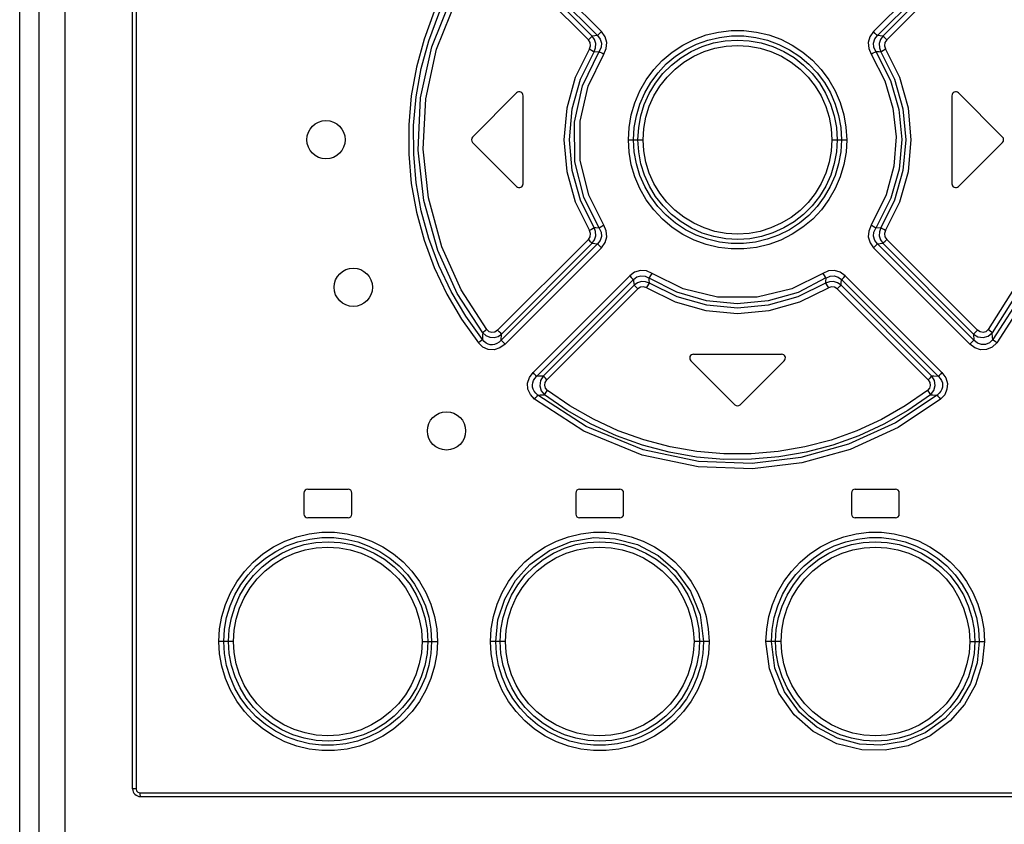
# Model space of a CAD drawing. Extents: x 0 to 594, y 0 to 420.
# Tile 7 of 55: x 81 to 91, y 246 to 254. Entities that reach past the tile are written whole.
import ezdxf

# ---------------------------------------------------------------- set-up
doc = ezdxf.new("R2010")
doc.units = 0
doc.header["$LTSCALE"] = 32.67
doc.layers.get('0').update_dxf_attribs({"linetype": 'CONTINUOUS'})

msp = doc.modelspace()

# ---------------------------------------------------------------- linework, layer by layer
at = {"color": 7, "linetype": 'CONTINUOUS'}
for p, q in [((81.21, 181.19), (81.21, 271.53)), ((81.41, 271.53), (81.41, 181.19)), ((81.68, 271.53), (81.68, 245.33)), ((82.39, 245.99), (82.39, 271.45)), ((82.425, 271.45), (82.425, 245.99)), ((86.24, 254.865), (87.247, 253.858)), ((87.288, 253.899), (86.283, 254.905)), ((91.137, 254.905), (90.131, 253.899)), ((90.172, 253.858), (91.179, 254.865)), ((86.203, 254.76), (87.151, 253.812)), ((87.192, 253.852), (86.245, 254.8)), ((91.174, 254.8), (90.227, 253.852)), ((90.268, 253.812), (91.216, 254.76)), ((87.247, 253.858), (87.192, 253.852)), ((90.227, 253.852), (90.172, 253.858)), ((87.212, 253.689), (87.265, 253.693)), ((85.941, 252.798), (86.401, 253.258)), ((86.47, 252.31), (86.47, 253.23)), ((90.95, 253.23), (90.95, 252.31)), ((91.018, 253.258), (91.478, 252.798)), ((87.569, 252.77), (87.724, 252.77)), ((89.695, 252.77), (89.851, 252.77)), ((85.941, 252.742), (86.401, 252.282)), ((91.018, 252.282), (91.478, 252.742)), ((90.208, 251.851), (90.155, 251.847)), ((87.151, 251.728), (86.203, 250.78)), ((87.247, 251.682), (86.24, 250.675)), ((86.245, 250.74), (87.192, 251.688)), ((86.283, 250.635), (87.288, 251.641)), ((87.192, 251.688), (87.247, 251.682)), ((90.131, 251.641), (91.137, 250.635)), ((90.172, 251.682), (90.227, 251.688)), ((91.179, 250.675), (90.172, 251.682)), ((90.227, 251.688), (91.174, 250.74)), ((91.216, 250.78), (90.268, 251.728)), ((87.583, 251.348), (86.573, 250.338)), ((90.846, 250.338), (89.836, 251.348)), ((86.611, 250.298), (87.622, 251.309)), ((87.629, 251.252), (86.68, 250.302)), ((90.739, 250.302), (89.791, 251.252)), ((89.797, 251.309), (90.808, 250.298)), ((86.718, 250.263), (87.668, 251.212)), ((89.752, 251.212), (90.701, 250.263)), ((86.24, 250.675), (86.245, 250.74)), ((91.174, 250.74), (91.179, 250.675)), ((88.25, 250.53), (89.17, 250.53)), ((88.221, 250.462), (88.681, 250.002)), ((88.738, 250.002), (89.198, 250.462)), ((84.18, 249.08), (84.18, 248.86)), ((84.22, 249.12), (84.64, 249.12)), ((84.68, 248.86), (84.68, 249.08)), ((87.02, 249.08), (87.02, 248.86)), ((87.06, 249.12), (87.48, 249.12)), ((87.52, 248.86), (87.52, 249.08)), ((89.9, 249.08), (89.9, 248.86)), ((89.94, 249.12), (90.36, 249.12)), ((90.4, 248.86), (90.4, 249.08)), ((84.64, 248.82), (84.22, 248.82)), ((87.48, 248.82), (87.06, 248.82)), ((90.36, 248.82), (89.94, 248.82)), ((83.443, 247.53), (83.292, 247.53)), ((85.414, 247.53), (85.574, 247.53)), ((86.284, 247.53), (86.13, 247.53)), ((88.412, 247.53), (88.255, 247.53)), ((89.165, 247.53), (89.007, 247.53)), ((91.136, 247.53), (91.29, 247.53)), ((82.425, 245.99), (82.39, 245.99)), ((82.465, 245.95), (94.954, 245.95)), ((82.47, 245.91), (94.95, 245.91))]:
    msp.add_line(p, q, dxfattribs=at)
for points in [[(86.002, 254.892), (85.826, 254.646), (85.672, 254.384), (85.541, 254.108), (85.435, 253.821), (85.355, 253.527), (85.301, 253.227), (85.274, 252.924), (85.274, 252.618), (85.301, 252.314), (85.355, 252.014), (85.434, 251.72), (85.54, 251.434), (85.671, 251.158), (85.826, 250.895), (86.002, 250.648)], [(86.044, 250.682), (85.87, 250.926), (85.718, 251.184), (85.589, 251.455), (85.485, 251.737), (85.406, 252.026), (85.353, 252.32), (85.327, 252.619), (85.326, 252.919), (85.353, 253.217), (85.406, 253.513), (85.484, 253.802), (85.589, 254.084), (85.718, 254.356), (85.87, 254.614), (86.044, 254.858)], [(91.376, 254.858), (91.676, 254.404), (91.905, 253.89), (92.047, 253.348), (92.096, 252.806), (92.057, 252.256), (91.927, 251.713), (91.702, 251.185), (91.376, 250.682)], [(91.418, 254.892), (91.722, 254.431), (91.956, 253.907), (92.099, 253.355), (92.149, 252.804), (92.109, 252.245), (91.976, 251.694), (91.748, 251.158), (91.418, 250.648)], [(86.048, 250.753), (85.782, 251.163), (85.577, 251.614), (85.431, 252.136), (85.373, 252.661), (85.399, 253.207), (85.515, 253.741), (85.739, 254.296), (86.048, 254.787)], [(86.09, 250.787), (85.822, 251.202), (85.619, 251.653), (85.48, 252.163), (85.425, 252.671), (85.452, 253.198), (85.563, 253.716), (85.783, 254.263), (86.09, 254.753)], [(91.329, 254.753), (91.597, 254.339), (91.8, 253.888), (91.939, 253.377), (91.994, 252.868), (91.968, 252.341), (91.857, 251.825), (91.637, 251.278), (91.329, 250.787)], [(91.372, 254.787), (91.636, 254.378), (91.843, 253.926), (91.988, 253.401), (92.047, 252.875), (92.02, 252.33), (91.904, 251.798), (91.68, 251.244), (91.372, 250.753)], [(87.288, 253.899), (87.271, 253.882), (87.257, 253.868), (87.247, 253.858)], [(87.314, 253.663), (87.339, 253.724), (87.343, 253.786), (87.326, 253.846), (87.288, 253.899)], [(87.569, 252.77), (87.576, 252.899), (87.598, 253.029), (87.636, 253.157), (87.688, 253.279), (87.755, 253.395), (87.834, 253.502), (87.924, 253.599), (88.026, 253.684), (88.137, 253.758), (88.256, 253.818), (88.381, 253.864), (88.51, 253.894), (88.642, 253.91), (88.775, 253.91), (88.907, 253.895), (89.036, 253.864), (89.161, 253.819), (89.28, 253.759), (89.392, 253.686), (89.493, 253.6), (89.584, 253.504), (89.663, 253.397), (89.73, 253.281), (89.783, 253.158), (89.821, 253.031), (89.843, 252.9), (89.851, 252.77)], [(90.131, 253.899), (90.093, 253.845), (90.076, 253.784), (90.08, 253.722), (90.106, 253.663)], [(90.172, 253.858), (90.163, 253.867), (90.149, 253.881), (90.131, 253.899)], [(87.192, 253.852), (87.183, 253.843), (87.169, 253.829), (87.151, 253.812)], [(87.162, 253.719), (87.173, 253.751), (87.169, 253.784), (87.151, 253.812)], [(87.212, 253.689), (87.227, 253.73), (87.229, 253.774), (87.217, 253.816), (87.192, 253.852)], [(87.247, 253.858), (87.275, 253.821), (87.288, 253.778), (87.284, 253.735), (87.265, 253.693)], [(87.624, 252.77), (87.631, 252.896), (87.653, 253.021), (87.69, 253.143), (87.74, 253.259), (87.803, 253.368), (87.879, 253.469), (87.965, 253.561), (88.062, 253.641), (88.168, 253.711), (88.281, 253.767), (88.399, 253.81), (88.522, 253.839), (88.648, 253.854), (88.774, 253.854), (88.9, 253.839), (89.022, 253.81), (89.141, 253.766), (89.253, 253.71), (89.359, 253.64), (89.455, 253.559), (89.542, 253.468), (89.617, 253.367), (89.68, 253.258), (89.73, 253.143), (89.766, 253.022), (89.788, 252.897), (89.796, 252.77)], [(87.669, 252.77), (87.677, 252.896), (87.699, 253.019), (87.736, 253.139), (87.788, 253.254), (87.854, 253.362), (87.931, 253.461), (88.02, 253.55), (88.119, 253.627), (88.226, 253.692), (88.34, 253.744), (88.459, 253.781), (88.582, 253.804), (88.708, 253.811), (88.833, 253.804), (88.957, 253.782), (89.077, 253.744), (89.192, 253.693), (89.3, 253.628), (89.399, 253.55), (89.488, 253.462), (89.565, 253.363), (89.63, 253.256), (89.682, 253.141), (89.72, 253.021), (89.743, 252.897), (89.75, 252.77)], [(90.155, 253.693), (90.135, 253.736), (90.132, 253.78), (90.145, 253.822), (90.172, 253.858)], [(90.227, 253.852), (90.202, 253.816), (90.191, 253.774), (90.192, 253.73), (90.208, 253.689)], [(90.268, 253.812), (90.251, 253.829), (90.237, 253.843), (90.227, 253.852)], [(90.268, 253.812), (90.25, 253.784), (90.246, 253.75), (90.257, 253.719)], [(87.162, 253.719), (87.015, 253.42), (86.925, 253.101), (86.894, 252.77), (86.925, 252.439), (87.015, 252.12), (87.162, 251.821)], [(87.212, 251.851), (87.07, 252.139), (86.982, 252.449), (86.953, 252.77), (86.982, 253.091), (87.07, 253.401), (87.212, 253.689)], [(87.265, 251.847), (87.104, 252.169), (87.011, 252.539), (87.005, 252.954), (87.09, 253.332), (87.265, 253.693)], [(87.162, 253.719), (87.183, 253.706), (87.2, 253.696), (87.212, 253.689)], [(87.265, 253.693), (87.276, 253.686), (87.293, 253.676), (87.314, 253.663)], [(87.724, 252.77), (87.731, 252.888), (87.753, 253.005), (87.788, 253.119), (87.837, 253.228), (87.899, 253.33), (87.973, 253.424), (88.057, 253.508), (88.15, 253.581), (88.253, 253.643), (88.362, 253.692), (88.474, 253.727), (88.59, 253.748), (88.71, 253.755), (88.829, 253.748), (88.945, 253.727), (89.058, 253.692), (89.168, 253.642), (89.27, 253.58), (89.363, 253.507), (89.448, 253.423), (89.521, 253.329), (89.583, 253.227), (89.631, 253.118), (89.667, 253.004), (89.688, 252.887), (89.695, 252.77)], [(90.106, 253.663), (90.126, 253.676), (90.144, 253.686), (90.155, 253.693)], [(90.155, 253.693), (90.308, 253.39), (90.395, 253.086), (90.425, 252.773), (90.397, 252.464), (90.313, 252.161), (90.155, 251.847)], [(90.155, 253.693), (90.19, 253.691), (90.208, 253.689)], [(90.208, 253.689), (90.219, 253.696), (90.236, 253.706), (90.257, 253.719)], [(90.208, 253.689), (90.35, 253.401), (90.437, 253.091), (90.467, 252.77), (90.437, 252.449), (90.35, 252.139), (90.208, 251.851)], [(90.257, 251.821), (90.405, 252.12), (90.495, 252.439), (90.525, 252.77), (90.495, 253.101), (90.405, 253.42), (90.257, 253.719)], [(87.313, 251.878), (87.157, 252.192), (87.067, 252.558), (87.065, 252.965), (87.15, 253.33), (87.314, 253.663)], [(90.106, 253.663), (90.248, 253.385), (90.334, 253.098), (90.366, 252.801), (90.343, 252.494), (90.263, 252.193), (90.106, 251.877)], [(89.851, 252.77), (89.844, 252.641), (89.821, 252.511), (89.783, 252.383), (89.731, 252.261), (89.665, 252.145), (89.586, 252.038), (89.495, 251.941), (89.393, 251.856), (89.282, 251.782), (89.163, 251.722), (89.038, 251.676), (88.909, 251.646), (88.777, 251.63), (88.644, 251.63), (88.512, 251.645), (88.383, 251.676), (88.258, 251.721), (88.139, 251.781), (88.028, 251.854), (87.926, 251.94), (87.835, 252.036), (87.756, 252.143), (87.689, 252.259), (87.637, 252.382), (87.599, 252.509), (87.576, 252.64), (87.569, 252.77)], [(89.796, 252.77), (89.788, 252.643), (89.766, 252.519), (89.73, 252.397), (89.679, 252.281), (89.616, 252.172), (89.541, 252.071), (89.454, 251.979), (89.357, 251.899), (89.252, 251.829), (89.139, 251.773), (89.02, 251.73), (88.897, 251.701), (88.772, 251.686), (88.645, 251.686), (88.52, 251.701), (88.397, 251.73), (88.279, 251.773), (88.166, 251.83), (88.061, 251.9), (87.964, 251.981), (87.878, 252.072), (87.803, 252.173), (87.74, 252.282), (87.69, 252.397), (87.653, 252.518), (87.631, 252.643), (87.624, 252.77)], [(89.75, 252.77), (89.743, 252.644), (89.72, 252.521), (89.683, 252.401), (89.631, 252.286), (89.566, 252.178), (89.488, 252.079), (89.399, 251.99), (89.301, 251.913), (89.193, 251.848), (89.079, 251.796), (88.96, 251.759), (88.837, 251.736), (88.712, 251.729), (88.586, 251.736), (88.462, 251.758), (88.342, 251.795), (88.228, 251.847), (88.12, 251.912), (88.02, 251.989), (87.932, 252.078), (87.854, 252.177), (87.789, 252.284), (87.737, 252.399), (87.699, 252.519), (87.677, 252.643), (87.669, 252.77)], [(89.695, 252.77), (89.688, 252.652), (89.667, 252.535), (89.631, 252.421), (89.582, 252.312), (89.52, 252.21), (89.447, 252.116), (89.363, 252.032), (89.269, 251.959), (89.166, 251.897), (89.057, 251.848), (88.945, 251.813), (88.83, 251.792), (88.71, 251.785), (88.591, 251.792), (88.474, 251.813), (88.361, 251.848), (88.252, 251.898), (88.149, 251.96), (88.056, 252.033), (87.972, 252.117), (87.898, 252.211), (87.837, 252.313), (87.788, 252.422), (87.752, 252.536), (87.731, 252.653), (87.724, 252.77)], [(87.212, 251.851), (87.201, 251.844), (87.183, 251.834), (87.162, 251.821)], [(87.192, 251.688), (87.217, 251.724), (87.229, 251.766), (87.227, 251.81), (87.212, 251.851)], [(87.265, 251.847), (87.229, 251.849), (87.212, 251.851)], [(87.265, 251.847), (87.284, 251.804), (87.288, 251.76), (87.275, 251.718), (87.247, 251.682)], [(87.314, 251.877), (87.293, 251.864), (87.276, 251.853), (87.265, 251.847)], [(87.288, 251.641), (87.326, 251.695), (87.343, 251.756), (87.339, 251.818), (87.313, 251.878)], [(90.106, 251.877), (90.08, 251.816), (90.076, 251.754), (90.094, 251.694), (90.131, 251.641)], [(90.155, 251.847), (90.143, 251.853), (90.126, 251.864), (90.106, 251.877)], [(90.172, 251.682), (90.144, 251.719), (90.132, 251.762), (90.135, 251.805), (90.155, 251.847)], [(90.208, 251.851), (90.192, 251.809), (90.191, 251.766), (90.203, 251.724), (90.227, 251.688)], [(90.257, 251.821), (90.237, 251.834), (90.219, 251.844), (90.208, 251.851)], [(87.151, 251.728), (87.169, 251.756), (87.173, 251.79), (87.162, 251.821)], [(90.257, 251.821), (90.246, 251.789), (90.25, 251.756), (90.268, 251.728)], [(87.151, 251.728), (87.168, 251.711), (87.183, 251.697), (87.192, 251.688)], [(87.247, 251.682), (87.256, 251.673), (87.271, 251.659), (87.288, 251.641)], [(90.131, 251.641), (90.148, 251.658), (90.163, 251.672), (90.172, 251.682)], [(90.227, 251.688), (90.236, 251.697), (90.251, 251.711), (90.268, 251.728)], [(87.817, 251.373), (87.757, 251.399), (87.695, 251.403), (87.635, 251.386), (87.583, 251.348)], [(87.583, 251.348), (87.6, 251.332), (87.613, 251.318), (87.622, 251.309)], [(87.622, 251.309), (87.659, 251.337), (87.701, 251.349), (87.745, 251.345), (87.786, 251.325)], [(87.786, 251.325), (87.793, 251.336), (87.804, 251.353), (87.817, 251.373)], [(89.633, 251.326), (89.342, 251.176), (89.029, 251.086), (88.706, 251.056), (88.384, 251.087), (88.074, 251.178), (87.786, 251.325)], [(87.791, 251.271), (87.788, 251.307), (87.786, 251.325)], [(89.602, 251.373), (89.276, 251.212), (88.914, 251.125), (88.501, 251.125), (88.143, 251.212), (87.817, 251.373)], [(89.836, 251.348), (89.783, 251.386), (89.723, 251.403), (89.661, 251.399), (89.602, 251.373)], [(89.602, 251.373), (89.615, 251.353), (89.626, 251.336), (89.633, 251.326)], [(89.633, 251.325), (89.63, 251.289), (89.629, 251.271)], [(89.633, 251.325), (89.676, 251.345), (89.72, 251.349), (89.762, 251.336), (89.797, 251.309)], [(89.797, 251.309), (89.806, 251.318), (89.819, 251.332), (89.836, 251.348)], [(87.622, 251.309), (87.624, 251.29), (87.629, 251.252)], [(87.791, 251.271), (87.749, 251.286), (87.706, 251.288), (87.665, 251.276), (87.629, 251.252)], [(87.629, 251.252), (87.637, 251.243), (87.651, 251.229), (87.668, 251.212)], [(87.761, 251.223), (87.729, 251.234), (87.695, 251.23), (87.668, 251.212)], [(87.76, 251.223), (87.773, 251.243), (87.784, 251.26), (87.791, 251.271)], [(87.761, 251.223), (88.059, 251.076), (88.379, 250.986), (88.71, 250.955), (89.04, 250.986), (89.36, 251.076), (89.659, 251.223)], [(89.629, 251.271), (89.341, 251.129), (89.031, 251.041), (88.71, 251.012), (88.388, 251.041), (88.078, 251.129), (87.791, 251.271)], [(89.791, 251.252), (89.754, 251.276), (89.713, 251.288), (89.67, 251.286), (89.629, 251.271)], [(89.629, 251.271), (89.636, 251.261), (89.646, 251.244), (89.659, 251.223)], [(89.752, 251.212), (89.724, 251.23), (89.69, 251.234), (89.659, 251.223)], [(89.752, 251.212), (89.768, 251.229), (89.782, 251.243), (89.791, 251.252)], [(89.791, 251.252), (89.793, 251.271), (89.797, 251.309)], [(86.048, 250.753), (86.046, 250.729), (86.044, 250.682)], [(86.09, 250.787), (86.072, 250.773), (86.057, 250.761), (86.048, 250.753)], [(86.048, 250.753), (86.081, 250.724), (86.122, 250.707), (86.166, 250.705), (86.208, 250.716), (86.245, 250.74)], [(86.203, 250.78), (86.174, 250.761), (86.143, 250.757), (86.114, 250.765), (86.09, 250.787)], [(86.245, 250.74), (86.236, 250.749), (86.221, 250.763), (86.203, 250.78)], [(91.216, 250.78), (91.199, 250.763), (91.184, 250.749), (91.174, 250.74)], [(91.174, 250.74), (91.222, 250.712), (91.277, 250.704), (91.329, 250.719), (91.372, 250.753)], [(91.329, 250.787), (91.304, 250.765), (91.275, 250.757), (91.244, 250.762), (91.216, 250.78)], [(91.372, 250.753), (91.363, 250.761), (91.348, 250.772), (91.329, 250.787)], [(91.376, 250.682), (91.375, 250.706), (91.372, 250.753)], [(86.044, 250.682), (86.034, 250.674), (86.02, 250.662), (86.002, 250.648)], [(86.283, 250.635), (86.228, 250.595), (86.167, 250.577), (86.104, 250.58), (86.048, 250.605), (86.002, 250.648)], [(86.24, 250.675), (86.218, 250.655), (86.195, 250.641), (86.171, 250.632), (86.148, 250.628), (86.125, 250.629), (86.103, 250.635), (86.082, 250.646), (86.062, 250.662), (86.044, 250.682)], [(86.283, 250.635), (86.265, 250.652), (86.25, 250.666), (86.24, 250.675)], [(91.179, 250.675), (91.169, 250.667), (91.155, 250.652), (91.137, 250.635)], [(91.418, 250.648), (91.369, 250.604), (91.312, 250.58), (91.249, 250.577), (91.19, 250.596), (91.137, 250.635)], [(91.376, 250.682), (91.341, 250.648), (91.301, 250.631), (91.258, 250.63), (91.216, 250.645), (91.179, 250.675)], [(91.418, 250.648), (91.4, 250.662), (91.385, 250.674), (91.376, 250.682)], [(86.59, 250.059), (86.545, 250.109), (86.52, 250.166), (86.517, 250.228), (86.536, 250.286), (86.573, 250.338)], [(86.623, 250.103), (86.601, 250.122), (86.585, 250.143), (86.574, 250.164), (86.568, 250.186), (86.566, 250.209), (86.57, 250.231), (86.578, 250.254), (86.591, 250.277), (86.611, 250.298)], [(86.611, 250.298), (86.603, 250.307), (86.59, 250.321), (86.573, 250.338)], [(86.68, 250.302), (86.634, 250.299), (86.611, 250.298)], [(86.68, 250.302), (86.652, 250.255), (86.645, 250.201), (86.659, 250.149), (86.693, 250.106)], [(86.718, 250.263), (86.702, 250.279), (86.689, 250.293), (86.68, 250.302)], [(90.739, 250.302), (90.731, 250.293), (90.718, 250.28), (90.701, 250.263)], [(90.726, 250.106), (90.76, 250.15), (90.775, 250.202), (90.767, 250.256), (90.739, 250.302)], [(90.808, 250.298), (90.762, 250.301), (90.739, 250.302)], [(90.808, 250.298), (90.828, 250.277), (90.841, 250.254), (90.85, 250.232), (90.853, 250.209), (90.852, 250.187), (90.846, 250.165), (90.835, 250.143), (90.818, 250.122), (90.796, 250.103)], [(90.846, 250.338), (90.83, 250.321), (90.817, 250.307), (90.808, 250.298)], [(90.846, 250.338), (90.885, 250.283), (90.903, 250.224), (90.898, 250.163), (90.874, 250.107), (90.83, 250.06)], [(86.726, 250.151), (86.704, 250.176), (86.695, 250.206), (86.7, 250.236), (86.718, 250.263)], [(90.701, 250.263), (90.72, 250.235), (90.724, 250.204), (90.715, 250.176), (90.694, 250.151)], [(86.59, 250.059), (86.604, 250.077), (86.616, 250.093), (86.623, 250.103)], [(86.623, 250.103), (86.647, 250.104), (86.693, 250.106)], [(90.796, 250.103), (90.362, 249.814), (89.87, 249.589), (89.372, 249.45), (88.863, 249.388), (88.303, 249.409), (87.725, 249.531), (87.128, 249.776), (86.623, 250.103)], [(86.693, 250.106), (86.7, 250.116), (86.712, 250.132), (86.726, 250.151)], [(90.726, 250.106), (90.489, 249.942), (90.239, 249.799), (89.976, 249.678), (89.705, 249.58), (89.427, 249.506), (89.143, 249.457), (88.856, 249.432), (88.567, 249.431), (88.28, 249.456), (87.996, 249.506), (87.717, 249.58), (87.444, 249.678), (87.181, 249.799), (86.93, 249.942), (86.693, 250.106)], [(90.694, 250.151), (90.46, 249.99), (90.213, 249.849), (89.955, 249.73), (89.687, 249.633), (89.413, 249.561), (89.134, 249.512), (88.851, 249.488), (88.567, 249.488), (88.284, 249.512), (88.005, 249.561), (87.731, 249.634), (87.463, 249.73), (87.205, 249.85), (86.958, 249.99), (86.726, 250.151)], [(90.694, 250.151), (90.708, 250.132), (90.719, 250.117), (90.726, 250.106)], [(90.726, 250.106), (90.749, 250.105), (90.796, 250.103)], [(90.796, 250.103), (90.803, 250.093), (90.815, 250.078), (90.829, 250.059)], [(90.83, 250.06), (90.387, 249.765), (89.887, 249.536), (89.382, 249.394), (88.866, 249.332), (88.299, 249.353), (87.712, 249.476), (87.105, 249.726), (86.59, 250.059)], [(83.292, 247.53), (83.299, 247.66), (83.322, 247.79), (83.359, 247.917), (83.412, 248.039), (83.478, 248.154), (83.557, 248.261), (83.648, 248.358), (83.749, 248.444), (83.86, 248.517), (83.979, 248.578), (84.105, 248.624), (84.235, 248.655), (84.367, 248.67), (84.499, 248.67), (84.631, 248.655), (84.761, 248.624), (84.886, 248.578), (85.005, 248.518), (85.116, 248.445), (85.217, 248.36), (85.308, 248.263), (85.388, 248.156), (85.454, 248.04), (85.506, 247.918), (85.544, 247.791), (85.567, 247.661), (85.574, 247.53)], [(86.13, 247.53), (86.137, 247.661), (86.16, 247.791), (86.198, 247.919), (86.25, 248.041), (86.317, 248.156), (86.396, 248.263), (86.487, 248.36), (86.589, 248.446), (86.7, 248.519), (86.818, 248.578), (86.943, 248.624), (87.073, 248.655), (87.205, 248.67), (87.337, 248.67), (87.468, 248.655), (87.598, 248.624), (87.724, 248.578), (87.843, 248.518), (87.953, 248.445), (88.054, 248.361), (88.145, 248.264), (88.224, 248.157), (88.291, 248.041), (88.344, 247.919), (88.382, 247.792), (88.404, 247.662), (88.412, 247.53)], [(89.007, 247.53), (89.015, 247.659), (89.037, 247.789), (89.075, 247.917), (89.127, 248.04), (89.194, 248.155), (89.273, 248.262), (89.363, 248.359), (89.465, 248.444), (89.576, 248.518), (89.696, 248.578), (89.82, 248.624), (89.949, 248.654), (90.081, 248.67), (90.214, 248.67), (90.346, 248.655), (90.476, 248.624), (90.6, 248.579), (90.719, 248.519), (90.831, 248.446), (90.932, 248.36), (91.024, 248.263), (91.103, 248.156), (91.169, 248.041), (91.222, 247.918), (91.259, 247.791), (91.282, 247.661), (91.29, 247.53)], [(83.343, 247.53), (83.35, 247.657), (83.372, 247.78), (83.408, 247.9), (83.457, 248.016), (83.52, 248.125), (83.596, 248.227), (83.682, 248.319), (83.779, 248.4), (83.885, 248.47), (83.998, 248.527), (84.117, 248.57), (84.241, 248.599), (84.366, 248.614), (84.492, 248.614), (84.618, 248.599), (84.741, 248.57), (84.859, 248.526), (84.972, 248.47), (85.077, 248.401), (85.174, 248.319), (85.26, 248.228), (85.336, 248.127), (85.399, 248.018), (85.449, 247.902), (85.485, 247.782), (85.507, 247.657), (85.514, 247.53)], [(83.392, 247.53), (83.4, 247.656), (83.423, 247.778), (83.46, 247.898), (83.511, 248.013), (83.576, 248.121), (83.654, 248.22), (83.742, 248.309), (83.841, 248.386), (83.948, 248.451), (84.062, 248.503), (84.182, 248.541), (84.305, 248.563), (84.431, 248.571), (84.557, 248.564), (84.68, 248.542), (84.8, 248.504), (84.915, 248.453), (85.023, 248.388), (85.122, 248.31), (85.211, 248.222), (85.288, 248.123), (85.353, 248.016), (85.405, 247.901), (85.443, 247.78), (85.466, 247.656), (85.474, 247.53)], [(86.183, 247.53), (86.207, 247.754), (86.278, 247.973), (86.39, 248.167), (86.538, 248.333), (86.746, 248.481), (86.97, 248.574), (87.208, 248.614), (87.433, 248.603), (87.665, 248.541), (87.882, 248.426), (88.063, 248.27), (88.22, 248.055), (88.319, 247.808), (88.355, 247.53)], [(86.23, 247.53), (86.238, 247.656), (86.26, 247.779), (86.298, 247.899), (86.349, 248.014), (86.414, 248.122), (86.492, 248.221), (86.581, 248.31), (86.679, 248.387), (86.787, 248.452), (86.901, 248.504), (87.02, 248.541), (87.143, 248.564), (87.268, 248.571), (87.394, 248.564), (87.518, 248.542), (87.638, 248.505), (87.753, 248.453), (87.861, 248.388), (87.96, 248.311), (88.049, 248.222), (88.126, 248.124), (88.191, 248.016), (88.243, 247.901), (88.281, 247.781), (88.304, 247.657), (88.312, 247.53)], [(89.064, 247.53), (89.071, 247.656), (89.094, 247.781), (89.13, 247.903), (89.181, 248.019), (89.244, 248.128), (89.32, 248.229), (89.406, 248.321), (89.502, 248.401), (89.608, 248.471), (89.721, 248.527), (89.84, 248.57), (89.963, 248.599), (90.088, 248.614), (90.215, 248.614), (90.34, 248.599), (90.463, 248.57), (90.581, 248.526), (90.694, 248.47), (90.799, 248.4), (90.896, 248.319), (90.982, 248.227), (91.058, 248.126), (91.12, 248.017), (91.17, 247.902), (91.207, 247.781), (91.229, 247.657), (91.236, 247.53)], [(89.108, 247.53), (89.115, 247.656), (89.138, 247.78), (89.175, 247.899), (89.227, 248.014), (89.293, 248.122), (89.37, 248.222), (89.459, 248.31), (89.558, 248.388), (89.665, 248.452), (89.78, 248.504), (89.899, 248.541), (90.022, 248.564), (90.148, 248.571), (90.274, 248.564), (90.398, 248.541), (90.517, 248.504), (90.632, 248.453), (90.739, 248.387), (90.839, 248.31), (90.927, 248.221), (91.005, 248.122), (91.07, 248.015), (91.121, 247.9), (91.159, 247.78), (91.182, 247.656), (91.189, 247.53)], [(83.443, 247.53), (83.45, 247.648), (83.471, 247.764), (83.507, 247.878), (83.555, 247.987), (83.617, 248.088), (83.69, 248.182), (83.774, 248.266), (83.867, 248.34), (83.97, 248.402), (84.08, 248.451), (84.192, 248.486), (84.308, 248.508), (84.428, 248.515), (84.548, 248.508), (84.664, 248.486), (84.777, 248.451), (84.887, 248.402), (84.989, 248.34), (85.082, 248.267), (85.166, 248.183), (85.24, 248.089), (85.301, 247.987), (85.35, 247.878), (85.385, 247.764), (85.407, 247.647), (85.414, 247.53)], [(86.284, 247.53), (86.291, 247.648), (86.312, 247.765), (86.348, 247.879), (86.397, 247.988), (86.458, 248.089), (86.532, 248.183), (86.616, 248.267), (86.709, 248.341), (86.812, 248.402), (86.921, 248.452), (87.033, 248.487), (87.149, 248.508), (87.269, 248.515), (87.388, 248.508), (87.505, 248.487), (87.618, 248.451), (87.727, 248.402), (87.83, 248.34), (87.923, 248.267), (88.007, 248.183), (88.081, 248.089), (88.142, 247.987), (88.191, 247.878), (88.227, 247.764), (88.248, 247.647), (88.255, 247.53)], [(89.165, 247.53), (89.172, 247.648), (89.193, 247.765), (89.229, 247.879), (89.278, 247.988), (89.339, 248.09), (89.413, 248.184), (89.497, 248.268), (89.591, 248.341), (89.693, 248.403), (89.803, 248.452), (89.916, 248.487), (90.032, 248.508), (90.151, 248.515), (90.27, 248.508), (90.386, 248.486), (90.5, 248.451), (90.609, 248.402), (90.712, 248.34), (90.805, 248.266), (90.889, 248.182), (90.962, 248.088), (91.023, 247.986), (91.072, 247.878), (91.107, 247.764), (91.129, 247.647), (91.136, 247.53)], [(85.574, 247.53), (85.567, 247.4), (85.544, 247.27), (85.507, 247.143), (85.454, 247.02), (85.388, 246.904), (85.309, 246.798), (85.218, 246.701), (85.116, 246.615), (85.005, 246.542), (84.886, 246.482), (84.761, 246.436), (84.632, 246.405), (84.499, 246.39), (84.366, 246.39), (84.234, 246.406), (84.105, 246.436), (83.979, 246.482), (83.86, 246.543), (83.749, 246.616), (83.648, 246.702), (83.557, 246.798), (83.478, 246.905), (83.412, 247.021), (83.36, 247.143), (83.322, 247.27), (83.299, 247.4), (83.292, 247.53)], [(85.514, 247.53), (85.507, 247.403), (85.485, 247.278), (85.448, 247.157), (85.398, 247.041), (85.335, 246.932), (85.259, 246.831), (85.173, 246.739), (85.076, 246.659), (84.971, 246.589), (84.857, 246.533), (84.739, 246.49), (84.616, 246.461), (84.49, 246.446), (84.363, 246.446), (84.237, 246.461), (84.115, 246.491), (83.997, 246.534), (83.884, 246.591), (83.778, 246.661), (83.682, 246.742), (83.596, 246.834), (83.521, 246.934), (83.458, 247.043), (83.408, 247.159), (83.372, 247.28), (83.35, 247.404), (83.343, 247.53)], [(85.474, 247.53), (85.466, 247.404), (85.443, 247.28), (85.406, 247.161), (85.354, 247.046), (85.289, 246.938), (85.211, 246.839), (85.122, 246.75), (85.024, 246.673), (84.916, 246.608), (84.801, 246.556), (84.681, 246.519), (84.558, 246.496), (84.432, 246.489), (84.306, 246.496), (84.183, 246.519), (84.064, 246.556), (83.95, 246.608), (83.842, 246.673), (83.743, 246.751), (83.654, 246.84), (83.577, 246.938), (83.512, 247.046), (83.46, 247.16), (83.423, 247.28), (83.4, 247.404), (83.392, 247.53)], [(85.414, 247.53), (85.407, 247.412), (85.385, 247.295), (85.35, 247.181), (85.301, 247.073), (85.239, 246.971), (85.166, 246.877), (85.082, 246.793), (84.989, 246.72), (84.886, 246.658), (84.776, 246.608), (84.663, 246.573), (84.547, 246.552), (84.428, 246.545), (84.309, 246.552), (84.192, 246.574), (84.079, 246.609), (83.969, 246.659), (83.867, 246.721), (83.773, 246.794), (83.69, 246.878), (83.616, 246.972), (83.555, 247.074), (83.507, 247.183), (83.471, 247.297), (83.45, 247.413), (83.443, 247.53)], [(88.412, 247.53), (88.405, 247.4), (88.382, 247.271), (88.344, 247.143), (88.292, 247.02), (88.226, 246.905), (88.147, 246.798), (88.056, 246.701), (87.954, 246.615), (87.843, 246.542), (87.724, 246.482), (87.599, 246.436), (87.47, 246.405), (87.338, 246.39), (87.205, 246.39), (87.073, 246.405), (86.944, 246.436), (86.819, 246.481), (86.7, 246.541), (86.589, 246.614), (86.487, 246.7), (86.396, 246.797), (86.317, 246.904), (86.25, 247.019), (86.198, 247.142), (86.16, 247.269), (86.137, 247.399), (86.13, 247.53)], [(88.355, 247.53), (88.348, 247.403), (88.326, 247.279), (88.289, 247.157), (88.239, 247.041), (88.175, 246.932), (88.1, 246.831), (88.013, 246.739), (87.917, 246.658), (87.811, 246.589), (87.698, 246.533), (87.579, 246.49), (87.457, 246.461), (87.331, 246.446), (87.205, 246.446), (87.079, 246.461), (86.957, 246.49), (86.839, 246.533), (86.726, 246.59), (86.62, 246.66), (86.523, 246.741), (86.437, 246.833), (86.362, 246.934), (86.299, 247.042), (86.249, 247.158), (86.213, 247.279), (86.191, 247.403), (86.183, 247.53)], [(88.312, 247.53), (88.304, 247.404), (88.281, 247.28), (88.244, 247.161), (88.192, 247.046), (88.127, 246.938), (88.049, 246.838), (87.96, 246.75), (87.862, 246.672), (87.754, 246.608), (87.639, 246.556), (87.52, 246.519), (87.397, 246.496), (87.271, 246.489), (87.146, 246.496), (87.022, 246.519), (86.902, 246.556), (86.788, 246.607), (86.68, 246.672), (86.581, 246.75), (86.492, 246.839), (86.415, 246.938), (86.35, 247.045), (86.298, 247.16), (86.261, 247.28), (86.238, 247.403), (86.23, 247.53)], [(88.255, 247.53), (88.248, 247.412), (88.226, 247.295), (88.191, 247.181), (88.142, 247.072), (88.08, 246.97), (88.006, 246.876), (87.922, 246.792), (87.829, 246.719), (87.726, 246.657), (87.616, 246.608), (87.503, 246.573), (87.387, 246.552), (87.268, 246.545), (87.149, 246.552), (87.033, 246.573), (86.92, 246.609), (86.81, 246.658), (86.708, 246.72), (86.614, 246.794), (86.531, 246.878), (86.457, 246.972), (86.396, 247.074), (86.347, 247.182), (86.312, 247.296), (86.291, 247.413), (86.284, 247.53)], [(91.29, 247.53), (91.266, 247.3), (91.196, 247.076), (91.081, 246.871), (90.932, 246.7), (90.724, 246.544), (90.493, 246.441), (90.251, 246.393), (90.007, 246.397), (89.746, 246.462), (89.5, 246.59), (89.302, 246.764), (89.143, 246.991), (89.044, 247.244), (89.007, 247.53)], [(91.236, 247.53), (91.213, 247.307), (91.143, 247.089), (91.028, 246.892), (90.879, 246.725), (90.67, 246.577), (90.444, 246.485), (90.206, 246.446), (89.985, 246.457), (89.753, 246.52), (89.538, 246.633), (89.357, 246.788), (89.2, 247.004), (89.1, 247.252), (89.064, 247.53)], [(91.189, 247.53), (91.182, 247.404), (91.159, 247.281), (91.122, 247.161), (91.07, 247.046), (91.005, 246.938), (90.927, 246.839), (90.839, 246.75), (90.74, 246.673), (90.633, 246.608), (90.518, 246.556), (90.399, 246.519), (90.276, 246.496), (90.151, 246.489), (90.025, 246.496), (89.901, 246.518), (89.781, 246.555), (89.667, 246.607), (89.559, 246.672), (89.459, 246.749), (89.371, 246.838), (89.293, 246.936), (89.228, 247.044), (89.176, 247.159), (89.138, 247.279), (89.115, 247.403), (89.108, 247.53)], [(91.136, 247.53), (91.129, 247.412), (91.107, 247.295), (91.072, 247.181), (91.023, 247.072), (90.961, 246.971), (90.888, 246.877), (90.804, 246.793), (90.71, 246.719), (90.608, 246.657), (90.498, 246.608), (90.386, 246.573), (90.27, 246.552), (90.15, 246.545), (90.031, 246.552), (89.915, 246.573), (89.801, 246.609), (89.692, 246.658), (89.59, 246.72), (89.496, 246.793), (89.412, 246.877), (89.339, 246.971), (89.277, 247.073), (89.228, 247.182), (89.193, 247.296), (89.172, 247.413), (89.165, 247.53)], [(82.425, 245.99), (82.43, 245.97), (82.445, 245.956), (82.465, 245.95)], [(82.465, 245.95), (82.466, 245.93), (82.468, 245.915), (82.47, 245.91)]]:
    msp.add_lwpolyline(points, dxfattribs=at)
for centre in [(84.41, 252.77), (84.695, 251.229), (85.669, 249.729)]:
    msp.add_circle(centre, 0.2, dxfattribs=at)
for centre, radius, start, end in [((86.43, 253.23), 0.04, 0, 135), ((90.99, 253.23), 0.04, 45, 180), ((85.97, 252.77), 0.04, 135, 225), ((91.45, 252.77), 0.04, 315, 45), ((86.43, 252.31), 0.04, 225, 360), ((90.99, 252.31), 0.04, 180, 315), ((88.25, 250.49), 0.04, 90, 225), ((89.17, 250.49), 0.04, 315, 90), ((88.71, 250.03), 0.04, 225, 315), ((84.22, 249.08), 0.04, 90, 180), ((84.64, 249.08), 0.04, 0, 90), ((87.06, 249.08), 0.04, 90, 180), ((87.48, 249.08), 0.04, 0, 90), ((89.94, 249.08), 0.04, 90, 180), ((90.36, 249.08), 0.04, 0, 90), ((84.22, 248.86), 0.04, 180, 270), ((84.64, 248.86), 0.04, 270, 360), ((87.06, 248.86), 0.04, 180, 270), ((87.48, 248.86), 0.04, 270, 360), ((89.94, 248.86), 0.04, 180, 270), ((90.36, 248.86), 0.04, 270, 360), ((82.47, 245.99), 0.08, 180, 270)]:
    msp.add_arc(centre, radius, start, end, dxfattribs=at)

doc.saveas('drawing.dxf')
